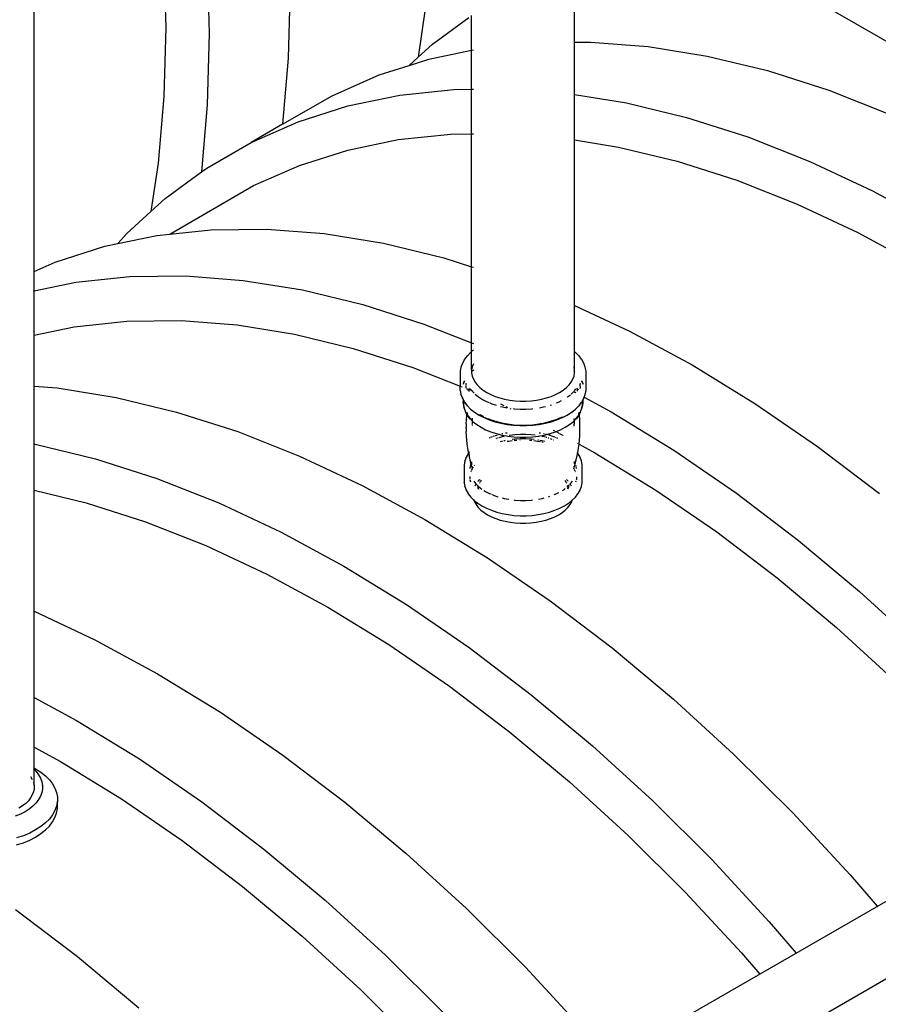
# Model space of a CAD drawing. Extents: x -18027 to -11651, y 1687 to 5059.
# Tile 144 of 170: x -13350 to -13275, y 2876 to 2962. Entities that reach past the tile are written whole.
import ezdxf

# ---------------------------------------------------------------- set-up
doc = ezdxf.new("R2010")
doc.units = 0
doc.header["$MEASUREMENT"] = 0
doc.layers.get('0').update_dxf_attribs({"linetype": 'CONTINUOUS'})
for name, color, linetype in [('PIPING-PRODUCT-REGULAR', 4, 'CONTINUOUS'), ('PIPING-VENT-ISO', 3, 'CONTINUOUS'), ('TANK', 2, 'CONTINUOUS')]:
    doc.layers.add(name, color=color, linetype=linetype)

# ---------------------------------------------------------------- blocks, each defined once
blk = doc.blocks.new('12-14 TANKS')
for p, q in [((104.028, 38.664), (104.028, 54.009)), ((109.695, 52.451), (109.778, 49.327)), ((111.593, 52.259), (111.679, 49.046)), ((115.214, 51.088), (115.128, 47.975)), ((121.111, 50.116), (120.797, 48.01)), ((127.627, 48.665), (127.627, 50.134)), ((121.424, 48.581), (123.008, 49.742)), ((123.134, 48.315), (123.134, 49.834)), ((109.778, 49.327), (109.695, 46.299)), ((111.679, 49.046), (111.593, 45.933)), ((120.797, 48.01), (121.424, 48.581)), ((127.603, 48.665), (127.627, 48.665)), ((127.627, 48.665), (128.329, 48.673)), ((127.627, 46.385), (127.627, 48.665)), ((128.329, 48.673), (130.844, 48.478)), ((121.262, 47.927), (123.134, 48.315)), ((123.134, 48.315), (123.207, 48.331)), ((123.134, 46.614), (123.134, 48.315)), ((130.844, 48.478), (133.422, 48.061)), ((115.128, 47.975), (114.88, 45.084)), ((120.407, 47.655), (120.797, 48.01)), ((120.407, 47.655), (121.262, 47.927)), ((133.422, 48.061), (136.054, 47.425)), ((119.097, 47.238), (120.407, 47.655)), ((136.054, 47.425), (138.728, 46.571)), ((117.042, 46.332), (119.097, 47.238)), ((119.993, 46.356), (122.352, 46.605)), ((122.352, 46.605), (123.134, 46.614)), ((123.134, 46.614), (123.207, 46.614)), ((123.134, 44.667), (123.134, 46.614)), ((138.728, 46.571), (141.434, 45.503)), ((109.695, 46.299), (109.444, 43.38)), ((114.88, 45.084), (117.042, 46.332)), ((117.727, 45.886), (119.993, 46.356)), ((127.603, 46.389), (127.627, 46.385)), ((127.627, 46.385), (129.887, 46.02)), ((127.627, 44.399), (127.627, 46.385)), ((129.887, 46.02), (132.518, 45.383)), ((111.593, 45.933), (111.341, 43.006)), ((115.562, 45.197), (117.727, 45.886)), ((113.506, 44.291), (115.562, 45.197)), ((132.518, 45.383), (135.192, 44.53)), ((114.88, 45.084), (113.506, 44.291)), ((111.569, 43.172), (113.506, 44.291)), ((117.721, 43.958), (119.926, 44.415)), ((119.926, 44.415), (122.22, 44.657)), ((122.22, 44.657), (123.134, 44.667)), ((123.134, 44.667), (123.207, 44.668)), ((123.134, 38.869), (123.134, 44.667)), ((127.603, 44.403), (127.627, 44.399)), ((127.627, 44.399), (129.548, 44.088)), ((127.627, 37.181), (127.627, 44.399)), ((135.192, 44.53), (137.899, 43.462)), ((115.615, 43.288), (117.721, 43.958)), ((129.548, 44.088), (132.108, 43.469)), ((132.108, 43.469), (134.709, 42.639)), ((137.899, 43.462), (140.627, 42.185)), ((109.444, 43.38), (109.13, 41.274)), ((109.756, 41.845), (111.341, 43.006)), ((111.341, 43.006), (111.569, 43.172)), ((113.616, 42.407), (115.615, 43.288)), ((134.709, 42.639), (137.341, 41.6)), ((109.953, 40.292), (113.616, 42.407)), ((140.627, 42.185), (143.366, 40.703)), ((109.13, 41.274), (109.756, 41.845)), ((108.077, 40.315), (109.13, 41.274)), ((137.341, 41.6), (139.995, 40.358)), ((109.953, 40.292), (111.745, 40.481)), ((111.745, 40.481), (114.187, 40.508)), ((114.187, 40.508), (116.702, 40.313)), ((107.69, 39.88), (108.077, 40.315)), ((107.69, 39.88), (109.387, 40.232)), ((109.387, 40.232), (109.953, 40.292)), ((116.702, 40.313), (119.28, 39.896)), ((139.995, 40.358), (142.659, 38.917)), ((104.955, 39.073), (107.12, 39.762)), ((107.12, 39.762), (107.69, 39.88)), ((119.28, 39.896), (121.912, 39.26)), ((121.912, 39.26), (123.134, 38.869)), ((104.028, 38.664), (104.955, 39.073)), ((123.134, 38.869), (123.207, 38.846)), ((123.134, 35.543), (123.134, 38.869)), ((104.003, 38.654), (104.028, 38.664)), ((104.028, 37.813), (104.028, 38.664)), ((105.851, 38.191), (108.21, 38.44)), ((108.21, 38.44), (110.651, 38.467)), ((110.651, 38.467), (113.166, 38.272)), ((113.166, 38.272), (115.745, 37.855)), ((104.028, 37.813), (105.851, 38.191)), ((115.745, 37.855), (118.376, 37.218)), ((104.003, 37.808), (104.028, 37.813)), ((104.028, 35.886), (104.028, 37.813)), ((118.376, 37.218), (121.05, 36.365)), ((127.603, 37.193), (127.627, 37.181)), ((127.627, 37.181), (130.02, 36.061)), ((127.627, 35.162), (127.627, 37.181)), ((104.028, 35.886), (105.783, 36.25)), ((105.783, 36.25), (108.078, 36.492)), ((108.078, 36.492), (110.452, 36.519)), ((110.452, 36.519), (112.898, 36.329)), ((112.898, 36.329), (115.406, 35.923)), ((121.05, 36.365), (123.134, 35.543)), ((104.003, 35.881), (104.028, 35.886)), ((104.028, 33.655), (104.028, 35.886)), ((115.406, 35.923), (117.966, 35.304)), ((130.02, 36.061), (132.759, 34.579)), ((117.966, 35.304), (120.567, 34.474)), ((123.134, 35.543), (123.207, 35.514)), ((123.134, 35.162), (123.134, 35.543)), ((122.82, 34.82), (122.731, 34.662)), ((122.82, 34.82), (122.825, 34.828)), ((122.941, 34.979), (122.825, 34.828)), ((122.941, 34.979), (122.948, 34.985)), ((123.09, 35.128), (122.948, 34.985)), ((123.134, 35.162), (123.09, 35.128)), ((123.207, 35.221), (123.134, 35.162)), ((123.134, 34.367), (123.134, 35.162)), ((127.627, 35.162), (127.603, 35.182)), ((127.671, 35.128), (127.627, 35.162)), ((127.627, 34.367), (127.627, 35.162)), ((127.814, 34.985), (127.671, 35.128)), ((127.82, 34.979), (127.814, 34.985)), ((127.936, 34.828), (127.82, 34.979)), ((127.941, 34.82), (127.936, 34.828)), ((128.03, 34.662), (127.941, 34.82)), ((120.567, 34.474), (122.634, 33.658)), ((122.665, 34.481), (122.635, 34.316)), ((122.665, 34.481), (122.668, 34.491)), ((122.727, 34.653), (122.668, 34.491)), ((122.727, 34.653), (122.731, 34.662)), ((123.158, 34.503), (123.134, 34.367)), ((123.207, 34.636), (123.158, 34.503)), ((127.627, 34.367), (127.603, 34.503)), ((128.034, 34.653), (128.03, 34.662)), ((128.094, 34.491), (128.034, 34.653)), ((128.096, 34.481), (128.094, 34.491)), ((128.126, 34.316), (128.096, 34.481)), ((132.759, 34.579), (135.498, 32.898)), ((122.634, 34.306), (122.635, 34.316)), ((122.634, 34.306), (122.634, 33.658)), ((123.134, 34.367), (123.134, 34.299)), ((123.153, 34.318), (123.134, 34.299)), ((123.134, 34.298), (123.154, 34.318)), ((123.154, 34.304), (123.134, 34.278)), ((123.134, 34.299), (123.134, 34.298)), ((123.134, 34.298), (123.134, 34.278)), ((123.134, 34.278), (123.134, 34.231)), ((123.134, 34.231), (123.158, 34.096)), ((123.154, 34.318), (123.153, 34.318)), ((123.154, 34.318), (123.207, 34.36)), ((123.207, 34.358), (123.154, 34.304)), ((123.158, 34.096), (123.207, 33.963)), ((123.207, 34.361), (123.207, 34.36)), ((123.207, 33.963), (123.28, 33.834)), ((127.481, 33.834), (127.554, 33.963)), ((127.554, 33.963), (127.603, 34.096)), ((127.603, 34.321), (127.603, 34.323)), ((127.603, 34.321), (127.607, 34.318)), ((127.607, 34.304), (127.603, 34.309)), ((127.603, 34.096), (127.627, 34.231)), ((127.607, 34.318), (127.627, 34.298)), ((127.608, 34.318), (127.607, 34.318)), ((127.627, 34.278), (127.607, 34.304)), ((127.627, 34.299), (127.608, 34.318)), ((127.627, 34.299), (127.627, 34.367)), ((127.627, 34.298), (127.627, 34.299)), ((127.627, 34.278), (127.627, 34.298)), ((127.627, 34.231), (127.627, 34.278)), ((128.127, 34.306), (128.126, 34.316)), ((128.127, 33.476), (128.127, 34.306)), ((104.003, 33.657), (104.028, 33.655)), ((104.028, 33.655), (105.035, 33.577)), ((104.028, 31.127), (104.028, 33.655)), ((105.035, 33.577), (107.613, 33.16)), ((122.634, 33.476), (122.634, 33.658)), ((122.664, 33.646), (122.724, 33.623)), ((122.77, 33.757), (122.764, 33.742)), ((122.765, 33.74), (122.77, 33.756)), ((122.787, 33.805), (122.773, 33.767)), ((122.774, 33.766), (122.788, 33.804)), ((122.809, 33.865), (122.793, 33.82)), ((122.793, 33.818), (122.81, 33.863)), ((122.821, 33.891), (122.815, 33.88)), ((122.815, 33.878), (122.816, 33.88)), ((122.816, 33.88), (122.822, 33.89)), ((122.885, 33.778), (122.885, 33.755)), ((122.892, 33.765), (122.885, 33.725)), ((122.885, 33.745), (122.885, 33.725)), ((122.885, 33.725), (122.885, 33.694)), ((122.885, 33.674), (122.885, 33.601)), ((122.885, 33.585), (122.885, 33.574)), ((122.885, 33.574), (122.885, 33.572)), ((122.899, 33.554), (122.914, 33.548)), ((122.93, 33.541), (122.996, 33.516)), ((123.014, 33.539), (122.996, 33.516)), ((123.01, 33.53), (123.01, 33.51)), ((123.042, 33.575), (123.021, 33.549)), ((123.074, 33.543), (123.138, 33.459)), ((123.28, 33.834), (123.376, 33.71)), ((123.376, 33.71), (123.494, 33.592)), ((123.494, 33.592), (123.632, 33.482)), ((127.129, 33.482), (127.268, 33.592)), ((127.268, 33.592), (127.385, 33.71)), ((127.385, 33.71), (127.481, 33.834)), ((127.621, 33.458), (127.687, 33.543)), ((127.755, 33.529), (127.719, 33.575)), ((127.751, 33.526), (127.751, 33.53)), ((127.795, 33.477), (127.762, 33.52)), ((127.872, 33.746), (127.869, 33.765)), ((127.873, 33.557), (127.876, 33.574)), ((127.876, 33.725), (127.875, 33.732)), ((127.876, 33.778), (127.876, 33.745)), ((127.876, 33.734), (127.876, 33.725)), ((127.876, 33.654), (127.876, 33.725)), ((127.876, 33.635), (127.876, 33.574)), ((127.939, 33.89), (127.945, 33.88)), ((127.946, 33.88), (127.94, 33.891)), ((127.945, 33.88), (127.962, 33.833)), ((127.963, 33.835), (127.946, 33.88)), ((127.983, 33.779), (127.968, 33.82)), ((127.968, 33.818), (127.983, 33.777)), ((127.987, 33.766), (127.996, 33.74)), ((127.997, 33.742), (127.988, 33.767)), ((107.613, 33.16), (110.244, 32.523)), ((122.635, 33.466), (122.634, 33.476)), ((122.635, 33.466), (122.665, 33.301)), ((122.668, 33.292), (122.665, 33.301)), ((122.668, 33.292), (122.727, 33.129)), ((122.731, 33.12), (122.727, 33.129)), ((122.731, 33.12), (122.759, 33.071)), ((122.971, 33.484), (122.961, 33.471)), ((122.996, 33.516), (122.978, 33.492)), ((122.996, 33.516), (123.01, 33.51)), ((123.01, 33.51), (123.01, 33.46)), ((123.01, 33.51), (123.064, 33.489)), ((123.01, 33.446), (123.01, 33.423)), ((123.092, 33.478), (123.138, 33.459)), ((123.138, 33.459), (123.154, 33.44)), ((123.138, 33.459), (123.179, 33.443)), ((123.154, 33.44), (123.237, 33.356)), ((123.283, 33.31), (123.285, 33.309)), ((123.285, 33.309), (123.438, 33.187)), ((123.438, 33.187), (123.613, 33.074)), ((123.632, 33.482), (123.79, 33.381)), ((123.79, 33.381), (123.965, 33.29)), ((123.965, 33.29), (124.155, 33.21)), ((124.155, 33.21), (124.359, 33.142)), ((124.359, 33.142), (124.574, 33.087)), ((126.187, 33.087), (126.402, 33.142)), ((126.402, 33.142), (126.606, 33.21)), ((126.606, 33.21), (126.796, 33.29)), ((126.796, 33.29), (126.972, 33.381)), ((126.972, 33.381), (127.129, 33.482)), ((127.301, 33.173), (127.323, 33.187)), ((127.323, 33.187), (127.445, 33.284)), ((127.478, 33.31), (127.589, 33.422)), ((127.589, 33.422), (127.595, 33.427)), ((127.589, 33.422), (127.635, 33.398)), ((127.646, 33.391), (127.687, 33.369)), ((127.751, 33.434), (127.751, 33.509)), ((128.002, 33.071), (128.03, 33.12)), ((128.03, 33.12), (128.034, 33.129)), ((128.034, 33.129), (128.05, 33.173)), ((128.046, 33.175), (128.05, 33.173)), ((128.05, 33.173), (128.094, 33.292)), ((128.05, 33.173), (129.224, 32.538)), ((128.094, 33.292), (128.096, 33.301)), ((128.096, 33.301), (128.126, 33.466)), ((128.126, 33.466), (128.127, 33.476)), ((122.759, 33.087), (122.759, 33.071)), ((122.759, 33.071), (122.759, 32.992)), ((122.759, 33.071), (122.788, 33.02)), ((122.76, 32.967), (122.759, 32.992)), ((122.762, 32.942), (122.76, 32.967)), ((122.765, 32.917), (122.762, 32.942)), ((122.765, 32.917), (122.794, 32.76)), ((122.784, 33.001), (122.788, 33.02)), ((122.784, 33.001), (122.784, 32.844)), ((122.784, 32.844), (122.812, 32.688)), ((122.788, 33.023), (122.788, 33.02)), ((122.788, 33.02), (122.82, 32.963)), ((122.799, 32.736), (122.794, 32.76)), ((122.805, 32.711), (122.799, 32.736)), ((122.812, 32.688), (122.805, 32.711)), ((122.812, 32.688), (122.869, 32.534)), ((122.825, 32.955), (122.82, 32.963)), ((122.825, 32.955), (122.941, 32.804)), ((122.948, 32.797), (122.941, 32.804)), ((122.948, 32.797), (123.09, 32.654)), ((123.613, 33.074), (123.808, 32.973)), ((123.808, 32.973), (123.891, 32.939)), ((123.928, 32.923), (124.019, 32.885)), ((124.019, 32.885), (124.197, 32.825)), ((124.391, 32.877), (124.538, 32.809)), ((124.397, 32.77), (124.485, 32.748)), ((124.485, 32.748), (124.67, 32.713)), ((124.574, 33.087), (124.798, 33.045)), ((124.623, 32.769), (124.668, 32.748)), ((124.674, 32.745), (124.705, 32.731)), ((124.798, 33.045), (125.029, 33.016)), ((124.807, 32.683), (124.837, 32.669)), ((124.951, 32.674), (124.99, 32.67)), ((124.99, 32.67), (125.25, 32.654)), ((125.029, 33.016), (125.263, 33.002)), ((125.263, 33.002), (125.498, 33.002)), ((125.498, 33.002), (125.732, 33.016)), ((125.511, 32.654), (125.771, 32.67)), ((125.732, 33.016), (125.963, 33.045)), ((125.771, 32.67), (125.81, 32.674)), ((125.963, 33.045), (126.187, 33.087)), ((126.091, 32.713), (126.276, 32.748)), ((126.276, 32.748), (126.364, 32.77)), ((126.564, 32.825), (126.625, 32.846)), ((126.833, 32.923), (126.953, 32.973)), ((126.953, 32.973), (127.052, 33.025)), ((127.671, 32.654), (127.814, 32.797)), ((127.814, 32.797), (127.82, 32.804)), ((127.82, 32.804), (127.936, 32.955)), ((127.892, 32.534), (127.949, 32.688)), ((127.936, 32.955), (127.941, 32.963)), ((127.941, 32.963), (127.973, 33.02)), ((127.949, 32.688), (127.977, 32.844)), ((127.949, 32.688), (127.956, 32.711)), ((127.956, 32.711), (127.962, 32.736)), ((127.962, 32.736), (127.967, 32.76)), ((127.967, 32.76), (127.996, 32.917)), ((127.973, 33.02), (128.002, 33.071)), ((127.973, 33.02), (127.973, 33.023)), ((127.973, 33.02), (127.977, 33.001)), ((127.977, 32.844), (127.977, 33.001)), ((127.996, 32.917), (127.999, 32.942)), ((127.999, 32.942), (128.001, 32.967)), ((128.001, 32.967), (128.002, 32.992)), ((128.002, 33.071), (128.002, 33.087)), ((128.002, 32.992), (128.002, 33.071)), ((135.498, 32.898), (138.226, 31.025)), ((110.244, 32.523), (112.919, 31.67)), ((122.877, 32.511), (122.869, 32.534)), ((122.869, 32.534), (122.925, 32.434)), ((122.887, 32.489), (122.877, 32.511)), ((122.898, 32.467), (122.887, 32.489)), ((122.898, 32.467), (122.924, 32.422)), ((122.907, 32.192), (122.919, 32.376)), ((122.919, 32.376), (122.924, 32.422)), ((122.924, 32.422), (122.925, 32.428)), ((122.924, 32.422), (122.981, 32.32)), ((122.925, 32.434), (122.932, 32.501)), ((122.925, 32.434), (122.953, 32.384)), ((122.94, 32.489), (122.94, 32.492)), ((122.941, 32.463), (122.94, 32.489)), ((122.941, 32.49), (122.941, 32.463)), ((122.942, 32.489), (122.952, 32.433)), ((122.946, 32.441), (122.946, 32.442)), ((122.953, 32.384), (122.968, 32.365)), ((122.956, 32.41), (122.955, 32.412)), ((122.956, 32.41), (122.96, 32.393)), ((122.959, 32.406), (122.98, 32.35)), ((122.98, 32.343), (122.968, 32.365)), ((122.968, 32.365), (122.98, 32.35)), ((122.98, 32.35), (123.064, 32.241)), ((122.98, 32.35), (122.987, 32.33)), ((122.99, 32.32), (122.98, 32.343)), ((122.98, 32.343), (122.987, 32.33)), ((122.993, 32.299), (122.981, 32.32)), ((122.987, 32.33), (122.99, 32.32)), ((122.987, 32.33), (123.048, 32.221)), ((122.999, 32.296), (122.99, 32.32)), ((123.006, 32.28), (122.993, 32.299)), ((123.021, 32.261), (123.006, 32.28)), ((123.035, 32.242), (123.021, 32.261)), ((123.048, 32.221), (123.035, 32.242)), ((123.064, 32.241), (123.156, 32.149)), ((123.09, 32.654), (123.258, 32.521)), ((123.163, 32.263), (123.158, 32.199)), ((123.265, 32.516), (123.258, 32.521)), ((123.265, 32.516), (123.455, 32.394)), ((123.455, 32.394), (123.667, 32.284)), ((123.471, 32.419), (123.48, 32.414)), ((123.48, 32.414), (123.502, 32.399)), ((123.503, 32.399), (123.502, 32.399)), ((123.65, 32.322), (123.503, 32.399)), ((123.673, 32.281), (123.667, 32.284)), ((123.673, 32.281), (123.903, 32.185)), ((123.706, 32.293), (123.709, 32.291)), ((123.709, 32.291), (123.883, 32.219)), ((125.25, 32.654), (125.511, 32.654)), ((126.817, 32.201), (127.038, 32.294)), ((126.858, 32.185), (127.088, 32.281)), ((127.051, 32.292), (126.871, 32.216)), ((127.038, 32.294), (127.04, 32.295)), ((127.04, 32.295), (127.047, 32.299)), ((127.055, 32.293), (127.051, 32.292)), ((127.055, 32.293), (127.111, 32.322)), ((127.088, 32.281), (127.094, 32.284)), ((127.094, 32.284), (127.306, 32.394)), ((127.306, 32.394), (127.496, 32.516)), ((127.496, 32.516), (127.503, 32.521)), ((127.503, 32.521), (127.671, 32.654)), ((127.6, 32.24), (127.604, 32.173)), ((127.605, 32.149), (127.697, 32.241)), ((127.697, 32.241), (127.781, 32.349)), ((127.713, 32.221), (127.771, 32.325)), ((127.713, 32.221), (127.726, 32.242)), ((127.726, 32.242), (127.74, 32.261)), ((127.74, 32.261), (127.755, 32.28)), ((127.755, 32.28), (127.768, 32.299)), ((127.762, 32.296), (127.771, 32.325)), ((127.762, 32.296), (127.771, 32.32)), ((127.768, 32.299), (127.78, 32.32)), ((127.771, 32.32), (127.776, 32.331)), ((127.771, 32.325), (127.773, 32.328)), ((127.78, 32.32), (127.837, 32.422)), ((127.781, 32.349), (127.806, 32.417)), ((127.781, 32.349), (127.808, 32.384)), ((127.801, 32.393), (127.808, 32.418)), ((127.801, 32.393), (127.806, 32.417)), ((127.806, 32.417), (127.814, 32.46)), ((127.806, 32.417), (127.815, 32.442)), ((127.808, 32.418), (127.815, 32.442)), ((127.808, 32.384), (127.836, 32.434)), ((127.819, 32.489), (127.82, 32.49)), ((127.82, 32.494), (127.82, 32.514)), ((127.82, 32.494), (127.824, 32.514)), ((127.82, 32.49), (127.82, 32.494)), ((127.82, 32.463), (127.82, 32.468)), ((127.821, 32.492), (127.824, 32.514)), ((127.824, 32.514), (127.825, 32.52)), ((127.829, 32.501), (127.827, 32.523)), ((127.832, 32.467), (127.83, 32.493)), ((127.836, 32.434), (127.834, 32.454)), ((127.836, 32.434), (127.892, 32.534)), ((127.837, 32.422), (127.836, 32.434)), ((127.837, 32.422), (127.863, 32.467)), ((127.842, 32.376), (127.837, 32.422)), ((127.855, 32.192), (127.842, 32.376)), ((127.863, 32.467), (127.874, 32.489)), ((127.874, 32.489), (127.884, 32.511)), ((127.884, 32.511), (127.892, 32.534)), ((129.224, 32.538), (131.963, 30.857)), ((122.9, 32.009), (122.907, 32.192)), ((122.9, 32.009), (122.9, 31.859)), ((122.901, 31.825), (122.9, 31.859)), ((122.901, 31.825), (122.901, 31.675)), ((123.154, 32.1), (123.151, 32.011)), ((123.151, 31.989), (123.151, 31.938)), ((123.156, 32.149), (123.154, 32.106)), ((123.157, 32.173), (123.156, 32.149)), ((123.156, 32.149), (123.2, 32.105)), ((123.157, 32.181), (123.157, 32.173)), ((123.2, 32.105), (123.36, 31.978)), ((123.36, 31.978), (123.542, 31.861)), ((123.542, 31.861), (123.744, 31.756)), ((123.883, 32.227), (123.944, 32.201)), ((123.934, 32.197), (123.883, 32.219)), ((123.903, 32.185), (124.149, 32.103)), ((123.934, 32.197), (124.175, 32.117)), ((123.944, 32.201), (124.132, 32.139)), ((124.149, 32.103), (124.408, 32.036)), ((124.175, 32.124), (124.183, 32.122)), ((124.175, 32.117), (124.429, 32.051)), ((124.183, 32.122), (124.436, 32.057)), ((124.408, 32.036), (124.678, 31.986)), ((124.429, 32.051), (124.693, 32.002)), ((124.436, 32.057), (124.698, 32.007)), ((124.678, 31.986), (124.956, 31.952)), ((124.693, 32.002), (124.951, 31.97)), ((124.698, 32.007), (124.968, 31.974)), ((124.956, 31.952), (125.239, 31.934)), ((124.968, 31.974), (125.243, 31.958)), ((125.239, 31.934), (125.523, 31.934)), ((125.243, 31.958), (125.519, 31.958)), ((125.519, 31.958), (125.793, 31.974)), ((125.523, 31.934), (125.805, 31.952)), ((125.793, 31.974), (126.063, 32.007)), ((125.805, 31.952), (126.083, 31.986)), ((125.81, 31.97), (126.068, 32.002)), ((126.063, 32.007), (126.092, 32.013)), ((126.068, 32.002), (126.171, 32.021)), ((126.083, 31.986), (126.353, 32.036)), ((126.144, 32.036), (126.157, 32.028)), ((126.168, 32.022), (126.171, 32.021)), ((126.171, 32.021), (126.332, 32.051)), ((126.171, 32.021), (126.178, 32.017)), ((126.348, 32.056), (126.332, 32.051)), ((126.348, 32.056), (126.359, 32.058)), ((126.353, 32.036), (126.612, 32.103)), ((126.365, 32.06), (126.586, 32.117)), ((126.366, 32.067), (126.578, 32.122)), ((126.578, 32.122), (126.817, 32.201)), ((126.586, 32.117), (126.628, 32.13)), ((126.612, 32.103), (126.858, 32.185)), ((127.017, 31.756), (127.219, 31.861)), ((127.219, 31.861), (127.401, 31.978)), ((127.401, 31.978), (127.561, 32.105)), ((127.561, 32.105), (127.605, 32.149)), ((127.604, 32.173), (127.605, 32.164)), ((127.605, 32.149), (127.608, 32.059)), ((127.609, 32.046), (127.61, 31.994)), ((127.61, 31.989), (127.61, 31.994)), ((127.61, 31.909), (127.61, 31.965)), ((127.861, 32.009), (127.855, 32.192)), ((127.86, 31.825), (127.861, 31.859)), ((127.86, 31.675), (127.86, 31.825)), ((127.861, 31.859), (127.861, 32.009)), ((112.919, 31.67), (115.625, 30.602)), ((122.907, 31.491), (122.901, 31.675)), ((122.921, 31.308), (122.907, 31.491)), ((123.744, 31.756), (123.964, 31.663)), ((123.93, 31.404), (123.898, 31.391)), ((123.989, 31.428), (123.96, 31.416)), ((123.964, 31.663), (124.2, 31.585)), ((124.043, 31.447), (124.018, 31.439)), ((124.104, 31.468), (124.076, 31.458)), ((124.153, 31.484), (124.13, 31.476)), ((124.227, 31.509), (124.174, 31.491)), ((124.221, 31.369), (124.187, 31.357)), ((124.2, 31.585), (124.362, 31.543)), ((124.232, 31.51), (124.227, 31.509)), ((124.286, 31.39), (124.264, 31.383)), ((124.362, 31.543), (124.292, 31.525)), ((124.342, 31.409), (124.318, 31.401)), ((124.349, 31.411), (124.342, 31.409)), ((124.362, 31.543), (124.449, 31.521)), ((124.433, 31.432), (124.38, 31.419)), ((124.47, 31.571), (124.444, 31.564)), ((124.449, 31.521), (124.651, 31.482)), ((124.467, 31.441), (124.457, 31.438)), ((124.493, 31.575), (124.47, 31.571)), ((124.557, 31.464), (124.486, 31.446)), ((124.684, 31.611), (124.618, 31.599)), ((124.653, 31.483), (124.651, 31.482)), ((124.653, 31.483), (124.708, 31.472)), ((124.708, 31.472), (124.974, 31.44)), ((124.789, 31.508), (124.774, 31.505)), ((125.023, 31.537), (124.789, 31.508)), ((124.974, 31.44), (125.244, 31.423)), ((125.261, 31.551), (125.023, 31.537)), ((125.244, 31.423), (125.517, 31.423)), ((125.5, 31.551), (125.261, 31.551)), ((125.738, 31.537), (125.5, 31.551)), ((125.517, 31.423), (125.787, 31.44)), ((125.901, 31.517), (125.738, 31.537)), ((125.787, 31.44), (126.054, 31.472)), ((126.054, 31.472), (126.108, 31.483)), ((126.143, 31.599), (126.077, 31.611)), ((126.11, 31.482), (126.108, 31.483)), ((126.11, 31.482), (126.312, 31.521)), ((126.294, 31.441), (126.204, 31.464)), ((126.291, 31.571), (126.268, 31.575)), ((126.317, 31.564), (126.291, 31.571)), ((126.353, 31.426), (126.304, 31.438)), ((126.312, 31.521), (126.399, 31.543)), ((126.399, 31.543), (126.361, 31.553)), ((126.412, 31.411), (126.381, 31.419)), ((126.399, 31.543), (126.561, 31.585)), ((126.469, 31.525), (126.399, 31.543)), ((126.508, 31.379), (126.475, 31.39)), ((126.529, 31.51), (126.5, 31.517)), ((126.569, 31.497), (126.539, 31.507)), ((126.561, 31.585), (126.797, 31.663)), ((126.608, 31.484), (126.587, 31.491)), ((126.715, 31.448), (126.631, 31.476)), ((126.695, 31.738), (126.748, 31.709)), ((126.765, 31.432), (126.743, 31.439)), ((126.772, 31.428), (126.765, 31.432)), ((126.796, 31.683), (126.817, 31.671)), ((126.797, 31.663), (126.817, 31.671)), ((126.831, 31.404), (126.801, 31.416)), ((126.817, 31.671), (127.017, 31.756)), ((126.835, 31.662), (126.852, 31.652)), ((126.895, 31.377), (126.863, 31.391)), ((126.868, 31.644), (126.919, 31.616)), ((126.933, 31.609), (126.948, 31.601)), ((126.963, 31.592), (126.997, 31.574)), ((127.017, 31.563), (127.038, 31.552)), ((127.06, 31.54), (127.084, 31.527)), ((127.109, 31.513), (127.133, 31.501)), ((127.84, 31.308), (127.854, 31.491)), ((127.854, 31.491), (127.86, 31.675)), ((104.003, 31.131), (104.028, 31.127)), ((104.028, 31.127), (104.077, 31.119)), ((104.028, 29.117), (104.028, 31.127)), ((104.077, 31.119), (106.709, 30.482)), ((122.94, 31.125), (122.921, 31.308)), ((122.966, 30.943), (122.94, 31.125)), ((122.998, 30.762), (122.966, 30.943)), ((124.483, 31.251), (124.382, 31.225)), ((124.506, 31.193), (124.505, 31.193)), ((124.546, 31.267), (124.534, 31.264)), ((124.593, 31.276), (124.546, 31.267)), ((124.746, 31.245), (124.689, 31.235)), ((124.824, 31.26), (124.752, 31.246)), ((124.906, 31.27), (124.824, 31.26)), ((125.016, 31.34), (124.896, 31.325)), ((125.044, 31.287), (124.993, 31.281)), ((125.259, 31.354), (125.016, 31.34)), ((125.099, 31.29), (125.044, 31.287)), ((125.25, 31.299), (125.236, 31.299)), ((125.502, 31.354), (125.259, 31.354)), ((125.745, 31.34), (125.502, 31.354)), ((125.717, 31.287), (125.662, 31.29)), ((125.768, 31.281), (125.717, 31.287)), ((125.865, 31.325), (125.745, 31.34)), ((125.937, 31.26), (125.855, 31.27)), ((126.009, 31.246), (125.937, 31.26)), ((126.136, 31.223), (126.015, 31.245)), ((126.055, 31.297), (126.02, 31.303)), ((126.215, 31.267), (126.11, 31.287)), ((126.256, 31.193), (126.196, 31.208)), ((126.257, 31.256), (126.215, 31.267)), ((126.327, 31.238), (126.278, 31.251)), ((126.626, 31.34), (126.574, 31.357)), ((126.646, 31.332), (126.626, 31.34)), ((126.717, 31.302), (126.712, 31.304)), ((127.755, 31.164), (127.77, 31.156)), ((127.763, 30.762), (127.795, 30.943)), ((127.795, 30.943), (127.821, 31.125)), ((127.811, 31.134), (127.821, 31.128)), ((127.821, 31.128), (127.84, 31.308)), ((127.821, 31.125), (127.821, 31.128)), ((127.821, 31.128), (128.517, 30.752)), ((138.226, 31.025), (140.933, 28.968)), ((115.625, 30.602), (118.353, 29.325)), ((122.893, 30.545), (122.837, 30.393)), ((122.893, 30.545), (122.897, 30.554)), ((122.98, 30.702), (122.897, 30.554)), ((122.98, 30.702), (122.985, 30.71)), ((123.004, 30.734), (122.985, 30.71)), ((122.998, 30.762), (123.004, 30.734)), ((123.004, 30.734), (123.025, 30.619)), ((123.036, 30.564), (123.025, 30.619)), ((123.046, 30.788), (123.029, 30.767)), ((123.063, 30.441), (123.036, 30.564)), ((127.698, 30.441), (127.725, 30.564)), ((127.725, 30.564), (127.736, 30.619)), ((127.736, 30.619), (127.757, 30.733)), ((127.757, 30.733), (127.749, 30.744)), ((127.757, 30.733), (127.763, 30.762)), ((127.776, 30.71), (127.757, 30.733)), ((127.781, 30.702), (127.776, 30.71)), ((127.864, 30.554), (127.781, 30.702)), ((127.868, 30.545), (127.864, 30.554)), ((127.924, 30.393), (127.868, 30.545)), ((128.517, 30.752), (131.181, 29.117)), ((131.963, 30.857), (134.691, 28.984)), ((106.709, 30.482), (109.383, 29.628)), ((122.806, 30.218), (122.807, 30.228)), ((122.806, 30.218), (122.806, 29.45)), ((122.835, 30.383), (122.807, 30.228)), ((122.835, 30.383), (122.837, 30.393)), ((123.082, 30.223), (123.056, 30.083)), ((123.056, 30.083), (123.056, 30.056)), ((123.103, 30.281), (123.063, 30.441)), ((123.103, 30.281), (123.082, 30.223)), ((123.107, 30.265), (123.103, 30.281)), ((123.158, 30.09), (123.107, 30.265)), ((123.114, 30.311), (123.113, 30.306)), ((123.129, 30.35), (123.117, 30.319)), ((123.134, 30.341), (123.134, 30.226)), ((123.134, 30.226), (123.135, 30.22)), ((123.145, 30.163), (123.158, 30.09)), ((123.201, 30.124), (123.18, 30.088)), ((123.26, 30.204), (123.244, 30.183)), ((127.603, 30.09), (127.654, 30.265)), ((127.603, 30.09), (127.616, 30.163)), ((127.626, 30.365), (127.624, 30.369)), ((127.626, 30.365), (127.625, 30.371)), ((127.627, 30.362), (127.626, 30.365)), ((127.627, 30.356), (127.627, 30.362)), ((127.629, 30.36), (127.627, 30.362)), ((127.628, 30.352), (127.627, 30.356)), ((127.627, 30.267), (127.628, 30.352)), ((127.648, 30.306), (127.629, 30.36)), ((127.654, 30.265), (127.658, 30.281)), ((127.658, 30.281), (127.698, 30.441)), ((127.674, 30.236), (127.658, 30.281)), ((127.692, 30.151), (127.685, 30.189)), ((127.705, 30.083), (127.695, 30.138)), ((127.705, 30.056), (127.705, 30.083)), ((127.926, 30.383), (127.924, 30.393)), ((127.954, 30.228), (127.926, 30.383)), ((127.955, 30.218), (127.954, 30.228)), ((127.955, 29.45), (127.955, 30.218)), ((123.056, 29.712), (123.056, 29.702)), ((123.056, 29.691), (123.056, 29.593)), ((123.106, 29.93), (123.1, 29.913)), ((123.119, 29.966), (123.112, 29.948)), ((123.133, 30.003), (123.125, 29.983)), ((123.173, 30.075), (123.133, 30.003)), ((127.6, 30.054), (127.588, 30.075)), ((127.622, 30.013), (127.604, 30.046)), ((127.649, 29.948), (127.629, 30)), ((127.661, 29.913), (127.655, 29.93)), ((127.705, 29.702), (127.705, 29.672)), ((127.705, 29.652), (127.705, 29.585)), ((109.383, 29.628), (112.09, 28.561)), ((118.353, 29.325), (121.092, 27.843)), ((122.807, 29.44), (122.806, 29.45)), ((122.807, 29.44), (122.835, 29.285)), ((122.837, 29.276), (122.835, 29.285)), ((122.837, 29.276), (122.893, 29.124)), ((123.059, 29.57), (123.077, 29.473)), ((123.228, 29.505), (123.307, 29.402)), ((123.302, 29.345), (123.27, 29.289)), ((123.307, 29.402), (123.324, 29.385)), ((123.324, 29.385), (123.308, 29.355)), ((123.33, 29.395), (123.324, 29.385)), ((123.324, 29.385), (123.395, 29.314)), ((123.331, 29.396), (123.33, 29.395)), ((123.389, 29.35), (123.395, 29.314)), ((123.395, 29.314), (123.398, 29.283)), ((123.395, 29.314), (123.402, 29.281)), ((123.395, 29.314), (123.429, 29.281)), ((123.4, 29.27), (123.4, 29.267)), ((123.401, 29.251), (123.404, 29.221)), ((123.403, 29.274), (123.405, 29.264)), ((123.417, 29.508), (123.404, 29.491)), ((123.404, 29.249), (123.41, 29.236)), ((123.408, 29.247), (123.41, 29.236)), ((123.41, 29.236), (123.411, 29.23)), ((123.41, 29.236), (123.419, 29.212)), ((123.424, 29.237), (123.419, 29.212)), ((123.459, 29.552), (123.425, 29.517)), ((123.431, 29.278), (123.426, 29.25)), ((123.429, 29.281), (123.431, 29.278)), ((123.433, 29.288), (123.431, 29.278)), ((123.431, 29.278), (123.572, 29.167)), ((123.437, 29.312), (123.435, 29.3)), ((123.493, 29.586), (123.467, 29.56)), ((123.482, 29.439), (123.479, 29.429)), ((123.511, 29.491), (123.488, 29.449)), ((123.543, 29.547), (123.523, 29.512)), ((127.256, 29.48), (127.222, 29.539)), ((127.279, 29.439), (127.262, 29.469)), ((127.311, 29.543), (127.268, 29.586)), ((127.282, 29.429), (127.279, 29.439)), ((127.31, 29.263), (127.33, 29.278)), ((127.337, 29.517), (127.319, 29.535)), ((127.33, 29.278), (127.322, 29.323)), ((127.33, 29.278), (127.332, 29.281)), ((127.33, 29.276), (127.33, 29.278)), ((127.332, 29.281), (127.366, 29.314)), ((127.335, 29.25), (127.332, 29.263)), ((127.351, 29.499), (127.337, 29.517)), ((127.342, 29.211), (127.337, 29.237)), ((127.342, 29.211), (127.352, 29.237)), ((127.352, 29.237), (127.35, 29.23)), ((127.356, 29.249), (127.352, 29.237)), ((127.352, 29.237), (127.353, 29.247)), ((127.36, 29.251), (127.354, 29.195)), ((127.356, 29.264), (127.366, 29.314)), ((127.366, 29.314), (127.361, 29.267)), ((127.366, 29.314), (127.378, 29.327)), ((127.366, 29.317), (127.366, 29.314)), ((127.369, 29.334), (127.372, 29.35)), ((127.431, 29.395), (127.424, 29.404)), ((127.436, 29.387), (127.431, 29.395)), ((127.465, 29.334), (127.441, 29.377)), ((127.449, 29.398), (127.454, 29.402)), ((127.454, 29.402), (127.476, 29.43)), ((127.491, 29.289), (127.477, 29.314)), ((127.483, 29.44), (127.533, 29.505)), ((127.684, 29.473), (127.694, 29.525)), ((127.702, 29.57), (127.705, 29.585)), ((127.868, 29.124), (127.924, 29.276)), ((127.924, 29.276), (127.926, 29.285)), ((127.926, 29.285), (127.954, 29.44)), ((127.954, 29.44), (127.955, 29.45)), ((104.003, 29.123), (104.028, 29.117)), ((104.028, 29.117), (106.298, 28.568)), ((104.028, 23.833), (104.028, 29.117)), ((122.897, 29.115), (122.893, 29.124)), ((122.897, 29.115), (122.98, 28.967)), ((122.985, 28.959), (122.98, 28.967)), ((122.985, 28.959), (123.095, 28.817)), ((123.101, 28.811), (123.095, 28.817)), ((123.101, 28.811), (123.235, 28.677)), ((123.406, 29.208), (123.408, 29.184)), ((123.418, 29.2), (123.418, 29.177)), ((123.425, 29.196), (123.436, 29.166)), ((123.428, 29.175), (123.432, 29.169)), ((123.572, 29.167), (123.582, 29.161)), ((123.663, 29.109), (123.735, 29.062)), ((123.735, 29.062), (123.916, 28.968)), ((123.916, 28.968), (123.984, 28.94)), ((124.025, 28.922), (124.113, 28.886)), ((124.113, 28.886), (124.279, 28.83)), ((126.482, 28.83), (126.547, 28.852)), ((126.736, 28.922), (126.845, 28.968)), ((126.845, 28.968), (126.94, 29.018)), ((127.098, 29.109), (127.189, 29.167)), ((127.189, 29.167), (127.216, 29.188)), ((127.33, 29.18), (127.342, 29.211)), ((127.343, 29.205), (127.342, 29.211)), ((127.343, 29.188), (127.343, 29.205)), ((127.526, 28.677), (127.66, 28.811)), ((127.66, 28.811), (127.666, 28.817)), ((127.666, 28.817), (127.776, 28.959)), ((127.776, 28.959), (127.781, 28.967)), ((127.781, 28.967), (127.864, 29.115)), ((127.864, 29.115), (127.868, 29.124)), ((131.181, 29.117), (133.834, 27.295)), ((134.691, 28.984), (137.397, 26.927)), ((106.298, 28.568), (108.899, 27.738)), ((112.09, 28.561), (114.818, 27.284)), ((123.222, 28.715), (123.235, 28.677)), ((123.235, 28.677), (123.236, 28.676)), ((123.236, 28.676), (123.392, 28.552)), ((123.236, 28.676), (123.259, 28.613)), ((123.259, 28.613), (123.33, 28.487)), ((123.33, 28.487), (123.424, 28.365)), ((123.398, 28.547), (123.392, 28.552)), ((123.398, 28.547), (123.577, 28.433)), ((123.424, 28.365), (123.539, 28.25)), ((123.577, 28.433), (123.775, 28.33)), ((124.459, 28.781), (124.546, 28.758)), ((124.546, 28.758), (124.751, 28.72)), ((124.978, 28.69), (125.016, 28.685)), ((125.016, 28.685), (125.259, 28.671)), ((125.259, 28.671), (125.502, 28.671)), ((125.502, 28.671), (125.745, 28.685)), ((125.745, 28.685), (125.783, 28.69)), ((126.047, 28.727), (126.215, 28.758)), ((126.215, 28.758), (126.302, 28.781)), ((126.986, 28.33), (127.184, 28.433)), ((127.184, 28.433), (127.363, 28.547)), ((127.222, 28.25), (127.337, 28.365)), ((127.337, 28.365), (127.431, 28.487)), ((127.363, 28.547), (127.369, 28.552)), ((127.369, 28.552), (127.525, 28.676)), ((127.431, 28.487), (127.502, 28.613)), ((127.502, 28.613), (127.525, 28.676)), ((127.525, 28.676), (127.526, 28.677)), ((127.526, 28.677), (127.54, 28.715)), ((123.539, 28.25), (123.674, 28.143)), ((123.674, 28.143), (123.827, 28.044)), ((123.781, 28.327), (123.775, 28.33)), ((123.781, 28.327), (123.996, 28.237)), ((123.827, 28.044), (123.998, 27.955)), ((123.996, 28.237), (124.227, 28.16)), ((123.998, 27.955), (124.184, 27.877)), ((124.227, 28.16), (124.47, 28.098)), ((124.47, 28.098), (124.723, 28.05)), ((124.723, 28.05), (124.983, 28.018)), ((124.983, 28.018), (125.248, 28.002)), ((125.248, 28.002), (125.514, 28.002)), ((125.514, 28.002), (125.778, 28.018)), ((125.778, 28.018), (126.038, 28.05)), ((126.038, 28.05), (126.291, 28.098)), ((126.291, 28.098), (126.534, 28.16)), ((126.534, 28.16), (126.765, 28.237)), ((126.577, 27.877), (126.763, 27.955)), ((126.763, 27.955), (126.933, 28.044)), ((126.765, 28.237), (126.98, 28.327)), ((126.933, 28.044), (127.087, 28.143)), ((126.98, 28.327), (126.986, 28.33)), ((127.087, 28.143), (127.222, 28.25)), ((108.899, 27.738), (111.532, 26.699)), ((121.092, 27.843), (123.831, 26.162)), ((124.184, 27.877), (124.383, 27.811)), ((124.383, 27.811), (124.593, 27.757)), ((124.593, 27.757), (124.812, 27.716)), ((124.812, 27.716), (125.037, 27.689)), ((125.037, 27.689), (125.266, 27.675)), ((125.266, 27.675), (125.495, 27.675)), ((125.495, 27.675), (125.724, 27.689)), ((125.724, 27.689), (125.949, 27.716)), ((125.949, 27.716), (126.168, 27.757)), ((126.168, 27.757), (126.378, 27.811)), ((126.378, 27.811), (126.577, 27.877)), ((114.818, 27.284), (117.557, 25.802)), ((133.834, 27.295), (136.467, 25.294)), ((111.532, 26.699), (114.185, 25.457)), ((137.397, 26.927), (140.072, 24.692)), ((117.557, 25.802), (120.295, 24.121)), ((123.831, 26.162), (126.559, 24.289)), ((114.185, 25.457), (116.849, 24.016)), ((136.467, 25.294), (139.068, 23.121)), ((140.072, 24.692), (142.703, 22.29)), ((120.295, 24.121), (123.023, 22.248)), ((126.559, 24.289), (129.266, 22.232)), ((104.003, 23.845), (104.028, 23.833)), ((104.028, 23.833), (106.686, 22.589)), ((104.028, 20.073), (104.028, 23.833)), ((116.849, 24.016), (119.513, 22.381)), ((139.068, 23.121), (141.627, 20.785)), ((106.686, 22.589), (109.425, 21.107)), ((119.513, 22.381), (122.167, 20.559)), ((123.023, 22.248), (125.73, 20.191)), ((129.266, 22.232), (131.94, 19.998)), ((109.425, 21.107), (112.164, 19.426)), ((122.167, 20.559), (124.799, 18.558)), ((104.003, 20.086), (104.028, 20.073)), ((104.028, 20.073), (105.889, 19.066)), ((104.028, 17.904), (104.028, 20.073)), ((125.73, 20.191), (128.404, 17.956)), ((131.94, 19.998), (134.571, 17.596)), ((112.164, 19.426), (114.892, 17.553)), ((105.889, 19.066), (108.628, 17.385)), ((124.799, 18.558), (127.4, 16.385)), ((104.003, 17.917), (104.028, 17.904)), ((104.028, 17.904), (105.182, 17.279)), ((104.028, 16.996), (104.028, 17.904)), ((128.404, 17.956), (131.036, 15.554)), ((105.182, 17.279), (107.846, 15.645)), ((108.628, 17.385), (111.356, 15.512)), ((114.892, 17.553), (117.598, 15.496)), ((134.571, 17.596), (137.15, 15.035)), ((104.003, 17.008), (104.028, 16.996)), ((104.003, 16.958), (104.028, 16.933)), ((104.028, 16.996), (104.096, 16.96)), ((104.028, 16.933), (104.028, 16.996)), ((104.028, 16.221), (104.028, 16.933)), ((104.028, 16.933), (104.12, 16.841)), ((104.096, 16.96), (104.325, 16.813)), ((104.12, 16.841), (104.231, 16.697)), ((104.325, 16.813), (104.527, 16.653)), ((103.881, 16.619), (103.954, 16.49)), ((104.003, 16.357), (104.028, 16.221)), ((104.231, 16.697), (104.316, 16.546)), ((104.316, 16.546), (104.373, 16.39)), ((104.373, 16.39), (104.402, 16.233)), ((104.527, 16.653), (104.698, 16.482)), ((104.698, 16.482), (104.837, 16.301)), ((127.4, 16.385), (129.96, 14.049)), ((104.003, 15.95), (103.954, 15.817)), ((104.028, 16.085), (104.003, 15.95)), ((104.028, 16.221), (104.028, 16.085)), ((104.373, 15.916), (104.316, 15.761)), ((104.402, 16.074), (104.373, 15.916)), ((104.408, 16.164), (104.402, 16.233)), ((104.402, 16.233), (104.402, 16.194)), ((104.402, 16.194), (104.408, 16.164)), ((104.402, 16.194), (104.402, 16.074)), ((104.837, 16.301), (104.943, 16.113)), ((104.943, 16.113), (105.015, 15.919)), ((105.015, 15.919), (105.05, 15.722)), ((103.785, 15.564), (103.668, 15.446)), ((103.881, 15.688), (103.785, 15.564)), ((103.954, 15.817), (103.881, 15.688)), ((104.231, 15.61), (104.12, 15.465)), ((104.316, 15.761), (104.231, 15.61)), ((105.04, 15.47), (105.015, 15.328)), ((105.05, 15.524), (105.04, 15.47)), ((105.05, 15.415), (105.04, 15.47)), ((105.05, 15.722), (105.05, 15.524)), ((105.05, 15.415), (105.05, 15.524)), ((107.846, 15.645), (110.5, 13.823)), ((111.356, 15.512), (114.063, 13.454)), ((117.598, 15.496), (120.273, 13.261)), ((131.036, 15.554), (133.614, 12.994)), ((103.529, 15.336), (103.372, 15.235)), ((103.637, 15.082), (103.433, 14.976)), ((103.668, 15.446), (103.529, 15.336)), ((103.821, 15.2), (103.637, 15.082)), ((103.982, 15.328), (103.821, 15.2)), ((104.12, 15.465), (103.982, 15.328)), ((104.943, 15.134), (104.837, 14.946)), ((105.015, 15.328), (104.943, 15.134)), ((105.015, 15.02), (105.05, 15.217)), ((105.05, 15.217), (105.05, 15.415)), ((103.433, 14.976), (103.21, 14.882)), ((104.698, 14.765), (104.527, 14.594)), ((104.837, 14.946), (104.698, 14.765)), ((104.698, 14.457), (104.837, 14.638)), ((104.837, 14.638), (104.943, 14.826)), ((104.943, 14.826), (105.015, 15.02)), ((137.15, 15.035), (139.664, 12.327)), ((104.096, 14.287), (103.841, 14.154)), ((104.325, 14.434), (104.096, 14.287)), ((104.527, 14.594), (104.325, 14.434)), ((104.325, 14.126), (104.527, 14.286)), ((104.527, 14.286), (104.698, 14.457)), ((103.564, 14.038), (103.267, 13.939)), ((103.841, 14.154), (103.564, 14.038)), ((103.564, 13.73), (103.841, 13.847)), ((103.841, 13.847), (104.096, 13.979)), ((104.096, 13.979), (104.325, 14.126)), ((110.5, 13.823), (113.132, 11.822)), ((129.96, 14.049), (132.468, 11.558)), ((103.267, 13.631), (103.564, 13.73)), ((114.063, 13.454), (116.737, 11.22)), ((120.273, 13.261), (122.904, 10.859)), ((133.614, 12.994), (136.129, 10.285)), ((139.664, 12.327), (140.84, 10.956)), ((113.132, 11.822), (115.733, 9.649)), ((116.737, 11.22), (119.368, 8.818)), ((132.468, 11.558), (134.914, 8.924)), ((103.225, 10.817), (105.931, 8.76)), ((122.904, 10.859), (125.482, 8.299)), ((136.129, 10.285), (137.305, 8.915)), ((115.733, 9.649), (118.293, 7.312)), ((105.931, 8.76), (108.605, 6.525)), ((119.368, 8.818), (121.947, 6.258)), ((134.914, 8.924), (135.711, 7.994)), ((125.482, 8.299), (127.997, 5.59)), ((118.293, 7.312), (120.8, 4.822))]:
    blk.add_line(p, q)

msp = doc.modelspace()

# ---------------------------------------------------------------- linework, layer by layer
at = {"layer": 'PIPING-PRODUCT-REGULAR'}
for p, q in [((-13492.003, 2759.328, 0), (-13103.131, 2983.844, 0)), ((-13489.082, 2754.267, 0), (-13100.209, 2978.783, 0))]:
    msp.add_line(p, q, dxfattribs=at)
at = {"layer": 'PIPING-VENT-ISO'}
msp.add_line((-13301.487, 2975.788, 0), (-13259.953, 2951.808, 0), dxfattribs=at)

# ---------------------------------------------------------------- block references
at = {"layer": 'TANK', "xscale": 2, "yscale": 2, "zscale": 2}
msp.add_blockref('12-14 TANKS', (-13556.742, 2862.668), dxfattribs=at)

doc.saveas('drawing.dxf')
